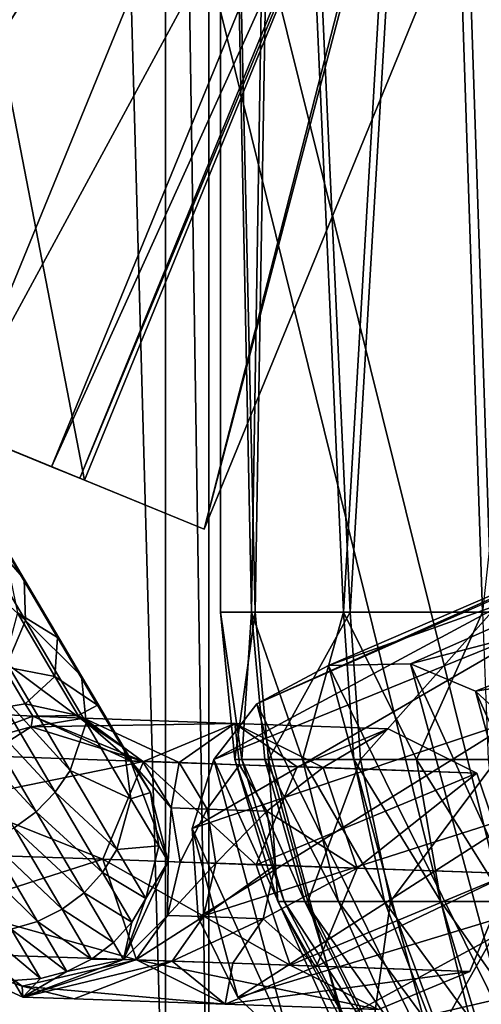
# Model space of a CAD drawing. Header units: metres. Extents: x 0 to 808, y -804 to 0.
# Tile 13 of 126: x 112 to 133, y -715 to -669. Entities that reach past the tile are written whole.
import ezdxf

# ---------------------------------------------------------------- set-up
doc = ezdxf.new("R2010")
doc.units = ezdxf.units.M

msp = doc.modelspace()

# ---------------------------------------------------------------- linework, layer by layer
at = {"layer": 'top'}
for points in [[(88.207954, -666.740356, 664.009521), (97.91954, -676.753174, 664.00946), (125.118622, -641.142212, 664.00946)], [(97.91954, -676.753174, 662.00946), (125.118622, -641.142212, 662.00946), (97.91954, -676.753174, 664.00946)], [(125.118622, -641.142212, 662.00946), (125.118622, -641.142212, 664.00946), (97.91954, -676.753174, 664.00946)], [(125.118622, -641.142212, 662.00946), (97.91954, -676.753174, 662.00946), (122.616959, -644.282654, 628.134583)], [(122.616959, -644.282654, 628.134583), (97.91954, -676.753174, 662.00946), (109.211479, -661.565369, 628.134583)]]:
    msp.add_3dface(points, dxfattribs=at)
at = {"layer": 'top0123410'}
for points in [[(112.029503, -694.990967, 864.194031), (108.66983, -691.124634, 857.018494), (108.796585, -689.525024, 858.982483)], [(108.796585, -689.525024, 858.982483), (111.073013, -693.473572, 865.987), (112.029503, -694.990967, 864.194031)], [(108.66983, -691.124634, 857.018494), (112.084969, -696.898682, 862.523804), (107.674744, -692.893677, 855.497803)], [(112.084969, -696.898682, 862.523804), (108.66983, -691.124634, 857.018494), (112.029503, -694.990967, 864.194031)], [(107.674744, -692.893677, 855.497803), (112.084969, -696.898682, 862.523804), (111.230972, -698.90625, 861.230591)], [(111.073013, -693.473572, 865.987), (113.565605, -697.687805, 871.953247), (112.029503, -694.990967, 864.194031)], [(111.706642, -696.54303, 873.243958), (113.565605, -697.687805, 871.953247), (111.073013, -693.473572, 865.987)], [(112.029503, -694.990967, 864.194031), (113.565605, -697.687805, 871.953247), (114.682625, -699.476624, 870.544495)], [(114.682625, -699.476624, 870.544495), (112.084969, -696.898682, 862.523804), (112.029503, -694.990967, 864.194031)], [(111.04892, -699.02356, 880.321472), (113.449486, -699.489746, 879.649109), (111.706642, -696.54303, 873.243958)], [(113.449486, -699.489746, 879.649109), (113.565605, -697.687805, 871.953247), (111.706642, -696.54303, 873.243958)], [(112.084969, -696.898682, 862.523804), (114.887634, -701.637207, 869.232178), (111.230972, -698.90625, 861.230591)], [(114.887634, -701.637207, 869.232178), (112.084969, -696.898682, 862.523804), (114.682625, -699.476624, 870.544495)], [(113.565605, -697.687805, 871.953247), (113.449486, -699.489746, 879.649109), (115.417747, -700.819275, 878.76001)], [(113.565605, -697.687805, 871.953247), (115.417747, -700.819275, 878.76001), (114.682625, -699.476624, 870.544495)], [(110.498558, -699.851318, 860.790039), (111.230972, -698.90625, 861.230591), (114.149429, -703.840576, 868.216125)], [(111.230972, -698.90625, 861.230591), (114.887634, -701.637207, 869.232178), (114.149429, -703.840576, 868.216125)], [(109.577179, -701.17511, 887.121948), (112.071342, -700.752197, 886.941772), (111.04892, -699.02356, 880.321472)], [(112.071342, -700.752197, 886.941772), (113.449486, -699.489746, 879.649109), (111.04892, -699.02356, 880.321472)], [(109.597534, -700.70813, 860.51123), (110.498558, -699.851318, 860.790039), (113.456459, -704.852295, 867.869995)], [(110.498558, -699.851318, 860.790039), (114.149429, -703.840576, 868.216125), (113.456459, -704.852295, 867.869995)], [(112.071342, -700.752197, 886.941772), (114.522812, -701.304382, 886.598999), (113.449486, -699.489746, 879.649109)], [(113.449486, -699.489746, 879.649109), (114.522812, -701.304382, 886.598999), (115.417747, -700.819275, 878.76001)], [(114.682625, -699.476624, 870.544495), (115.417747, -700.819275, 878.76001), (116.654053, -702.809753, 877.789673)], [(116.654053, -702.809753, 877.789673), (114.887634, -701.637207, 869.232178), (114.682625, -699.476624, 870.544495)], [(112.580391, -705.751282, 867.65094), (108.562531, -701.443726, 860.405029), (109.597534, -700.70813, 860.51123)], [(112.417091, -701.335938, 893.82666), (112.071342, -700.752197, 886.941772), (109.577179, -701.17511, 887.121948)], [(113.456459, -704.852295, 867.869995), (112.580391, -705.751282, 867.65094), (109.597534, -700.70813, 860.51123)], [(112.071342, -700.752197, 886.941772), (112.417091, -701.335938, 893.82666), (114.522812, -701.304382, 886.598999)], [(107.756935, -703.077942, 893.82666), (112.417091, -701.335938, 893.82666), (109.577179, -701.17511, 887.121948)], [(115.417747, -700.819275, 878.76001), (114.522812, -701.304382, 886.598999), (116.558372, -702.747742, 886.145752)], [(115.417747, -700.819275, 878.76001), (116.558372, -702.747742, 886.145752), (116.654053, -702.809753, 877.789673)], [(112.417091, -701.335938, 1766.906372), (107.756935, -703.077942, 1766.906372), (112.341293, -701.828369, 1789.088623)], [(112.417091, -701.335938, 1766.906372), (112.417091, -701.335938, 893.82666), (107.756935, -703.077942, 1766.906372)], [(112.417091, -701.335938, 893.82666), (107.756935, -703.077942, 893.82666), (107.756935, -703.077942, 1766.906372)], [(108.562531, -701.443726, 860.405029), (112.580391, -705.751282, 867.65094), (111.554901, -706.502991, 867.567505)], [(112.341293, -701.828369, 1789.088623), (114.785561, -701.41864, 1788.550293), (112.417091, -701.335938, 1766.906372)], [(121.780556, -701.662903, 1809.167969), (114.785561, -701.41864, 1788.550293), (112.341293, -701.828369, 1789.088623)], [(117.550797, -703.419983, 1811.110474), (121.780556, -701.662903, 1809.167969), (112.341293, -701.828369, 1789.088623)], [(112.417091, -701.335938, 893.82666), (116.944054, -703.399475, 893.82666), (114.522812, -701.304382, 886.598999)], [(114.785561, -701.41864, 1788.550293), (117.510246, -703.418762, 1777.292603), (112.417091, -701.335938, 1766.906372)], [(112.417091, -701.335938, 1766.906372), (117.510246, -703.418762, 1777.292603), (116.944054, -703.399475, 1766.906372)], [(116.944054, -703.399475, 1766.906372), (116.944054, -703.399475, 893.82666), (112.417091, -701.335938, 1766.906372)], [(116.944054, -703.399475, 893.82666), (112.417091, -701.335938, 893.82666), (112.417091, -701.335938, 1766.906372)], [(114.149429, -703.840576, 868.216125), (114.887634, -701.637207, 869.232178), (116.970184, -705.158203, 876.885742)], [(114.522812, -701.304382, 886.598999), (116.944054, -703.399475, 893.82666), (116.558372, -702.747742, 886.145752)], [(121.780556, -701.662903, 1809.167969), (119.203629, -703.477844, 1787.555542), (114.785561, -701.41864, 1788.550293)], [(119.203629, -703.477844, 1787.555542), (117.510246, -703.418762, 1777.292603), (114.785561, -701.41864, 1788.550293)], [(116.970184, -705.158203, 876.885742), (114.887634, -701.637207, 869.232178), (116.654053, -702.809753, 877.789673)], [(121.780556, -701.662903, 1809.167969), (117.550797, -703.419983, 1811.110474), (124.659355, -703.668213, 1826.364136)], [(122.003532, -703.575623, 1797.572876), (119.203629, -703.477844, 1787.555542), (121.780556, -701.662903, 1809.167969)], [(125.877151, -703.711426, 1807.225464), (122.003532, -703.575623, 1797.572876), (121.780556, -701.662903, 1809.167969)], [(125.877151, -703.711426, 1807.225464), (121.780556, -701.662903, 1809.167969), (128.889114, -701.911133, 1824.421631)], [(128.889114, -701.911133, 1824.421631), (121.780556, -701.662903, 1809.167969), (124.659355, -703.668213, 1826.364136)], [(107.756935, -703.077942, 1766.906372), (110.234604, -703.164673, 1789.545044), (112.341293, -701.828369, 1789.088623)], [(112.341293, -701.828369, 1789.088623), (110.234604, -703.164673, 1789.545044), (117.550797, -703.419983, 1811.110474)], [(128.889114, -701.911133, 1824.421631), (124.659355, -703.668213, 1826.364136), (132.985703, -703.959656, 1822.479126)], [(132.985703, -703.959656, 1822.479126), (125.877151, -703.711426, 1807.225464), (128.889114, -701.911133, 1824.421631)], [(116.654053, -702.809753, 877.789673), (116.558372, -702.747742, 886.145752), (117.868141, -704.862427, 885.651062)], [(116.558372, -702.747742, 886.145752), (116.944054, -703.399475, 893.82666), (117.868141, -704.862427, 885.651062)], [(117.868141, -704.862427, 885.651062), (116.970184, -705.158203, 876.885742), (116.654053, -702.809753, 877.789673)], [(110.234604, -703.164673, 1789.545044), (108.786224, -705.224121, 1789.850098), (117.550797, -703.419983, 1811.110474)], [(117.550797, -703.419983, 1811.110474), (108.786224, -705.224121, 1789.850098), (115.66584, -707.953308, 1811.915161)], [(117.550797, -703.419983, 1811.110474), (115.66584, -707.953308, 1811.915161), (122.774399, -708.201538, 1827.168823)], [(117.868141, -704.862427, 885.651062), (116.944054, -703.399475, 893.82666), (118.685783, -708.058777, 893.82666)], [(117.510246, -703.418762, 1777.292603), (118.836449, -705.575073, 1777.139282), (116.944054, -703.399475, 1766.906372)], [(116.944054, -703.399475, 1766.906372), (118.836449, -705.575073, 1777.139282), (118.685783, -708.058777, 1766.906372)], [(118.685783, -708.058777, 1766.906372), (118.685783, -708.058777, 893.82666), (116.944054, -703.399475, 1766.906372)], [(118.685783, -708.058777, 893.82666), (116.944054, -703.399475, 893.82666), (116.944054, -703.399475, 1766.906372)], [(117.510246, -703.418762, 1777.292603), (119.203629, -703.477844, 1787.555542), (118.836449, -705.575073, 1777.139282)], [(124.659355, -703.668213, 1826.364136), (117.550797, -703.419983, 1811.110474), (122.774399, -708.201538, 1827.168823)], [(119.203629, -703.477844, 1787.555542), (120.504822, -705.633362, 1787.250488), (118.836449, -705.575073, 1777.139282)], [(120.504822, -705.633362, 1787.250488), (119.203629, -703.477844, 1787.555542), (122.003532, -703.575623, 1797.572876)], [(113.456459, -704.852295, 867.869995), (114.149429, -703.840576, 868.216125), (116.318008, -707.507019, 876.185852)], [(114.149429, -703.840576, 868.216125), (116.970184, -705.158203, 876.885742), (116.318008, -707.507019, 876.185852)], [(123.263367, -705.729675, 1797.119995), (120.504822, -705.633362, 1787.250488), (122.003532, -703.575623, 1797.572876)], [(123.263367, -705.729675, 1797.119995), (122.003532, -703.575623, 1797.572876), (125.877151, -703.711426, 1807.225464)], [(124.659355, -703.668213, 1826.364136), (122.774399, -708.201538, 1827.168823), (132.985703, -703.959656, 1822.479126)], [(132.985703, -703.959656, 1822.479126), (122.774399, -708.201538, 1827.168823), (134.549225, -708.612732, 1821.674805)], [(127.440666, -708.364502, 1806.421143), (123.263367, -705.729675, 1797.119995), (125.877151, -703.711426, 1807.225464)], [(127.440666, -708.364502, 1806.421143), (125.877151, -703.711426, 1807.225464), (132.985703, -703.959656, 1822.479126)], [(134.549225, -708.612732, 1821.674805), (127.440666, -708.364502, 1806.421143), (132.985703, -703.959656, 1822.479126)], [(115.65435, -708.568298, 875.947449), (112.580391, -705.751282, 867.65094), (113.456459, -704.852295, 867.869995)], [(116.318008, -707.507019, 876.185852), (115.65435, -708.568298, 875.947449), (113.456459, -704.852295, 867.869995)], [(118.252701, -707.326599, 885.190247), (116.970184, -705.158203, 876.885742), (117.868141, -704.862427, 885.651062)], [(118.685783, -708.058777, 893.82666), (118.252701, -707.326599, 885.190247), (117.868141, -704.862427, 885.651062)], [(108.786224, -705.224121, 1789.850098), (108.216652, -707.693176, 1789.957153), (115.66584, -707.953308, 1811.915161)], [(116.318008, -707.507019, 876.185852), (116.970184, -705.158203, 876.885742), (118.252701, -707.326599, 885.190247)], [(111.554901, -706.502991, 867.567505), (112.580391, -705.751282, 867.65094), (114.796829, -709.498657, 875.79657)], [(112.580391, -705.751282, 867.65094), (115.65435, -708.568298, 875.947449), (114.796829, -709.498657, 875.79657)], [(118.836449, -705.575073, 1777.139282), (119.24118, -708.078186, 1777.085449), (118.685783, -708.058777, 1766.906372)], [(120.504822, -705.633362, 1787.250488), (119.24118, -708.078186, 1777.085449), (118.836449, -705.575073, 1777.139282)], [(120.900772, -708.136108, 1787.143433), (119.24118, -708.078186, 1777.085449), (120.504822, -705.633362, 1787.250488)], [(123.263367, -705.729675, 1797.119995), (120.900772, -708.136108, 1787.143433), (120.504822, -705.633362, 1787.250488)], [(123.644798, -708.231934, 1796.960938), (120.900772, -708.136108, 1787.143433), (123.263367, -705.729675, 1797.119995)], [(127.440666, -708.364502, 1806.421143), (123.644798, -708.231934, 1796.960938), (123.263367, -705.729675, 1797.119995)], [(113.778404, -710.262268, 875.739075), (110.419395, -707.078491, 867.622742), (111.554901, -706.502991, 867.567505)], [(114.796829, -709.498657, 875.79657), (113.778404, -710.262268, 875.739075), (111.554901, -706.502991, 867.567505)], [(109.217506, -707.455688, 867.814636), (110.419395, -707.078491, 867.622742), (112.638222, -710.829895, 875.777161)], [(110.419395, -707.078491, 867.622742), (113.778404, -710.262268, 875.739075), (112.638222, -710.829895, 875.777161)], [(111.420082, -711.179626, 875.909363), (109.217506, -707.455688, 867.814636), (112.638222, -710.829895, 875.777161)], [(117.653519, -709.764954, 884.833435), (115.65435, -708.568298, 875.947449), (116.318008, -707.507019, 876.185852)], [(118.252701, -707.326599, 885.190247), (117.653519, -709.764954, 884.833435), (116.318008, -707.507019, 876.185852)], [(118.252701, -707.326599, 885.190247), (118.685783, -708.058777, 893.82666), (117.653519, -709.764954, 884.833435)], [(115.66584, -707.953308, 1811.915161), (108.216652, -707.693176, 1789.957153), (108.612602, -710.195984, 1789.850098)], [(108.612602, -710.195984, 1789.850098), (117.229973, -712.607117, 1811.110474), (115.66584, -707.953308, 1811.915161)], [(117.229973, -712.607117, 1811.110474), (124.338531, -712.855347, 1826.364136), (115.66584, -707.953308, 1811.915161)], [(124.338531, -712.855347, 1826.364136), (122.774399, -708.201538, 1827.168823), (115.66584, -707.953308, 1811.915161)], [(118.685783, -708.058777, 893.82666), (116.623276, -712.585205, 893.82666), (117.653519, -709.764954, 884.833435)], [(116.623276, -712.585205, 1766.906372), (118.685783, -708.058777, 1766.906372), (118.662827, -710.546936, 1777.139282)], [(118.685783, -708.058777, 893.82666), (118.685783, -708.058777, 1766.906372), (116.623276, -712.585205, 893.82666)], [(118.685783, -708.058777, 1766.906372), (116.623276, -712.585205, 1766.906372), (116.623276, -712.585205, 893.82666)], [(118.662827, -710.546936, 1777.139282), (118.685783, -708.058777, 1766.906372), (119.24118, -708.078186, 1777.085449)], [(119.24118, -708.078186, 1777.085449), (120.900772, -708.136108, 1787.143433), (118.662827, -710.546936, 1777.139282)], [(120.900772, -708.136108, 1787.143433), (120.3312, -710.605225, 1787.250488), (118.662827, -710.546936, 1777.139282)], [(120.900772, -708.136108, 1787.143433), (123.644798, -708.231934, 1796.960938), (120.3312, -710.605225, 1787.250488)], [(123.644798, -708.231934, 1796.960938), (123.089745, -710.701538, 1797.119995), (120.3312, -710.605225, 1787.250488)], [(122.774399, -708.201538, 1827.168823), (124.338531, -712.855347, 1826.364136), (134.549225, -708.612732, 1821.674805)], [(123.644798, -708.231934, 1796.960938), (127.440666, -708.364502, 1806.421143), (123.089745, -710.701538, 1797.119995)], [(127.440666, -708.364502, 1806.421143), (125.556381, -712.897156, 1807.225464), (123.089745, -710.701538, 1797.119995)], [(127.440666, -708.364502, 1806.421143), (134.549225, -708.612732, 1821.674805), (125.556381, -712.897156, 1807.225464)], [(114.796829, -709.498657, 875.79657), (115.65435, -708.568298, 875.947449), (117.007904, -710.856812, 884.711914)], [(115.65435, -708.568298, 875.947449), (117.653519, -709.764954, 884.833435), (117.007904, -710.856812, 884.711914)], [(134.549225, -708.612732, 1821.674805), (124.338531, -712.855347, 1826.364136), (132.664932, -713.145386, 1822.479126)], [(134.549225, -708.612732, 1821.674805), (132.664932, -713.145386, 1822.479126), (125.556381, -712.897156, 1807.225464)], [(116.161812, -711.806458, 884.63501), (113.778404, -710.262268, 875.739075), (114.796829, -709.498657, 875.79657)], [(117.007904, -710.856812, 884.711914), (116.161812, -711.806458, 884.63501), (114.796829, -709.498657, 875.79657)], [(117.653519, -709.764954, 884.833435), (116.623276, -712.585205, 893.82666), (117.007904, -710.856812, 884.711914)], [(109.913795, -712.35144, 1789.545044), (117.229973, -712.607117, 1811.110474), (108.612602, -710.195984, 1789.850098)], [(112.638222, -710.829895, 875.777161), (113.778404, -710.262268, 875.739075), (115.147736, -712.577454, 884.605713)], [(115.147736, -712.577454, 884.605713), (113.778404, -710.262268, 875.739075), (116.161812, -711.806458, 884.63501)], [(117.189438, -712.60553, 1777.292603), (116.623276, -712.585205, 1766.906372), (118.662827, -710.546936, 1777.139282)], [(118.662827, -710.546936, 1777.139282), (120.3312, -710.605225, 1787.250488), (117.189438, -712.60553, 1777.292603)], [(120.3312, -710.605225, 1787.250488), (118.88282, -712.664673, 1787.555542), (117.189438, -712.60553, 1777.292603)], [(120.3312, -710.605225, 1787.250488), (123.089745, -710.701538, 1797.119995), (118.88282, -712.664673, 1787.555542)], [(123.089745, -710.701538, 1797.119995), (121.682724, -712.762451, 1797.572876), (118.88282, -712.664673, 1787.555542)], [(123.089745, -710.701538, 1797.119995), (125.556381, -712.897156, 1807.225464), (121.682724, -712.762451, 1797.572876)], [(112.776527, -713.473022, 884.692505), (110.170815, -711.298096, 876.130554), (111.420082, -711.179626, 875.909363)], [(114.004669, -713.140198, 884.625122), (111.420082, -711.179626, 875.909363), (112.638222, -710.829895, 875.777161)], [(114.004669, -713.140198, 884.625122), (112.776527, -713.473022, 884.692505), (111.420082, -711.179626, 875.909363)], [(115.147736, -712.577454, 884.605713), (114.004669, -713.140198, 884.625122), (112.638222, -710.829895, 875.777161)], [(116.623276, -712.585205, 893.82666), (116.161812, -711.806458, 884.63501), (117.007904, -710.856812, 884.711914)], [(110.170815, -711.298096, 876.130554), (112.776527, -713.473022, 884.692505), (111.510506, -713.56311, 884.805237)], [(116.623276, -712.585205, 893.82666), (115.147736, -712.577454, 884.605713), (116.161812, -711.806458, 884.63501)], [(111.963394, -714.328003, 893.82666), (107.436111, -712.265137, 893.82666), (109.059036, -713.010864, 885.14801)], [(111.963394, -714.328003, 1766.906372), (111.922134, -713.831482, 1789.088623), (107.436111, -712.265137, 1766.906372)], [(111.922134, -713.831482, 1789.088623), (109.913795, -712.35144, 1789.545044), (107.436111, -712.265137, 1766.906372)], [(111.963394, -714.328003, 893.82666), (111.963394, -714.328003, 1766.906372), (107.436111, -712.265137, 893.82666)], [(111.963394, -714.328003, 1766.906372), (107.436111, -712.265137, 1766.906372), (107.436111, -712.265137, 893.82666)], [(111.922134, -713.831482, 1789.088623), (117.229973, -712.607117, 1811.110474), (109.913795, -712.35144, 1789.545044)], [(121.326859, -714.654968, 1809.167969), (117.229973, -712.607117, 1811.110474), (111.922134, -713.831482, 1789.088623)], [(111.963394, -714.328003, 893.82666), (114.004669, -713.140198, 884.625122), (116.623276, -712.585205, 893.82666)], [(111.963394, -714.328003, 1766.906372), (116.623276, -712.585205, 1766.906372), (117.189438, -712.60553, 1777.292603)], [(116.623276, -712.585205, 893.82666), (116.623276, -712.585205, 1766.906372), (111.963394, -714.328003, 893.82666)], [(116.623276, -712.585205, 1766.906372), (111.963394, -714.328003, 1766.906372), (111.963394, -714.328003, 893.82666)], [(118.88282, -712.664673, 1787.555542), (111.963394, -714.328003, 1766.906372), (117.189438, -712.60553, 1777.292603)], [(114.004669, -713.140198, 884.625122), (115.147736, -712.577454, 884.605713), (116.623276, -712.585205, 893.82666)], [(121.326859, -714.654968, 1809.167969), (128.435425, -714.903198, 1824.421631), (117.229973, -712.607117, 1811.110474)], [(128.435425, -714.903198, 1824.421631), (124.338531, -712.855347, 1826.364136), (117.229973, -712.607117, 1811.110474)], [(111.510506, -713.56311, 884.805237), (111.963394, -714.328003, 893.82666), (109.059036, -713.010864, 885.14801)], [(118.88282, -712.664673, 1787.555542), (114.331863, -714.410706, 1788.550293), (111.963394, -714.328003, 1766.906372)], [(121.326859, -714.654968, 1809.167969), (114.331863, -714.410706, 1788.550293), (118.88282, -712.664673, 1787.555542)], [(121.682724, -712.762451, 1797.572876), (121.326859, -714.654968, 1809.167969), (118.88282, -712.664673, 1787.555542)], [(125.556381, -712.897156, 1807.225464), (121.326859, -714.654968, 1809.167969), (121.682724, -712.762451, 1797.572876)], [(125.556381, -712.897156, 1807.225464), (132.664932, -713.145386, 1822.479126), (121.326859, -714.654968, 1809.167969)], [(124.338531, -712.855347, 1826.364136), (128.435425, -714.903198, 1824.421631), (132.664932, -713.145386, 1822.479126)], [(111.510506, -713.56311, 884.805237), (112.776527, -713.473022, 884.692505), (111.963394, -714.328003, 893.82666)], [(112.776527, -713.473022, 884.692505), (114.004669, -713.140198, 884.625122), (111.963394, -714.328003, 893.82666)], [(132.664932, -713.145386, 1822.479126), (128.435425, -714.903198, 1824.421631), (121.326859, -714.654968, 1809.167969)], [(114.331863, -714.410706, 1788.550293), (111.922134, -713.831482, 1789.088623), (111.963394, -714.328003, 1766.906372)], [(114.331863, -714.410706, 1788.550293), (121.326859, -714.654968, 1809.167969), (111.922134, -713.831482, 1789.088623)]]:
    msp.add_3dface(points, dxfattribs=at)
at = {"layer": 'top0123416'}
for points in [[(126.12352, -698.991394, 1824.241455), (122.795868, -700.765503, 1825.947632), (141.633148, -692.305908, 1860.543091)], [(122.795868, -700.765503, 1825.947632), (138.560959, -693.807251, 1862.880127), (141.633148, -692.305908, 1860.543091)], [(141.633148, -692.305908, 1860.543091), (145.086151, -692.206848, 1858.231079), (126.12352, -698.991394, 1824.241455)], [(145.086151, -692.206848, 1858.231079), (129.908279, -698.912903, 1822.567749), (126.12352, -698.991394, 1824.241455)], [(145.086151, -692.206848, 1858.231079), (149.060822, -693.924744, 1855.932617), (129.908279, -698.912903, 1822.567749)], [(122.795868, -700.765503, 1825.947632), (120.802795, -703.329651, 1827.176147), (138.560959, -693.807251, 1862.880127)], [(120.802795, -703.329651, 1827.176147), (135.885437, -697.206055, 1865.329712), (138.560959, -693.807251, 1862.880127)], [(149.060822, -693.924744, 1855.932617), (132.931564, -700.170349, 1821.412354), (129.908279, -698.912903, 1822.567749)], [(149.060822, -693.924744, 1855.932617), (152.108063, -697.135986, 1854.545898), (132.931564, -700.170349, 1821.412354)], [(152.108063, -697.135986, 1854.545898), (135.412567, -702.470154, 1820.638794), (132.931564, -700.170349, 1821.412354)], [(120.802795, -703.329651, 1827.176147), (119.805962, -706.535278, 1828.055298), (135.885437, -697.206055, 1865.329712)], [(119.805962, -706.535278, 1828.055298), (134.806885, -701.500244, 1866.896484), (135.885437, -697.206055, 1865.329712)], [(129.908279, -698.912903, 1822.567749), (134.527267, -716.049194, 1822.89624), (126.12352, -698.991394, 1824.241455)], [(132.931564, -700.170349, 1821.412354), (136.518829, -713.488525, 1821.668823), (129.908279, -698.912903, 1822.567749)], [(136.518829, -713.488525, 1821.668823), (134.527267, -716.049194, 1822.89624), (129.908279, -698.912903, 1822.567749)], [(126.12352, -698.991394, 1824.241455), (131.200104, -717.822937, 1824.602173), (122.795868, -700.765503, 1825.947632)], [(134.527267, -716.049194, 1822.89624), (131.200104, -717.822937, 1824.602173), (126.12352, -698.991394, 1824.241455)], [(135.412567, -702.470154, 1820.638794), (137.517578, -710.279663, 1820.788452), (132.931564, -700.170349, 1821.412354)], [(137.517578, -710.279663, 1820.788452), (136.518829, -713.488525, 1821.668823), (132.931564, -700.170349, 1821.412354)], [(122.795868, -700.765503, 1825.947632), (127.415985, -717.90155, 1826.275635), (120.802795, -703.329651, 1827.176147)], [(131.200104, -717.822937, 1824.602173), (127.415985, -717.90155, 1826.275635), (122.795868, -700.765503, 1825.947632)], [(119.805962, -706.535278, 1828.055298), (120.086555, -710.641052, 1828.496948), (134.806885, -701.500244, 1866.896484)], [(120.086555, -710.641052, 1828.496948), (135.252426, -705.806702, 1867.453979), (134.806885, -701.500244, 1866.896484)], [(120.802795, -703.329651, 1827.176147), (124.39576, -716.646362, 1827.429932), (119.805962, -706.535278, 1828.055298)], [(127.415985, -717.90155, 1826.275635), (124.39576, -716.646362, 1827.429932), (120.802795, -703.329651, 1827.176147)], [(120.086555, -710.641052, 1828.496948), (121.911491, -714.344727, 1828.204712), (135.252426, -705.806702, 1867.453979)], [(121.911491, -714.344727, 1828.204712), (137.036804, -709.770752, 1867.054688), (135.252426, -705.806702, 1867.453979)], [(124.39576, -716.646362, 1827.429932), (121.911491, -714.344727, 1828.204712), (119.805962, -706.535278, 1828.055298)], [(119.805962, -706.535278, 1828.055298), (121.911491, -714.344727, 1828.204712), (120.086555, -710.641052, 1828.496948)], [(121.911491, -714.344727, 1828.204712), (124.39576, -716.646362, 1827.429932), (137.036804, -709.770752, 1867.054688)], [(124.39576, -716.646362, 1827.429932), (140.142059, -712.993896, 1865.631714), (137.036804, -709.770752, 1867.054688)], [(124.39576, -716.646362, 1827.429932), (127.415985, -717.90155, 1826.275635), (140.142059, -712.993896, 1865.631714)], [(127.415985, -717.90155, 1826.275635), (144.185287, -714.672241, 1863.280029), (140.142059, -712.993896, 1865.631714)], [(147.618744, -714.509277, 1860.968384), (131.200104, -717.822937, 1824.602173), (134.527267, -716.049194, 1822.89624)], [(131.200104, -717.822937, 1824.602173), (147.618744, -714.509277, 1860.968384), (144.185287, -714.672241, 1863.280029)]]:
    msp.add_3dface(points, dxfattribs=at)
at = {"layer": 'top0123424'}
for points in [[(121.10894, -696.510193, 1842.590332), (122.716476, -696.510193, 1850.22644), (121.10894, -626.00769, 1842.590332)], [(122.716476, -696.510193, 1850.22644), (123.899422, -626.00769, 1852.559937), (121.10894, -626.00769, 1842.590332)], [(121.10894, -696.510193, 1842.590332), (121.10894, -626.00769, 1842.590332), (122.546188, -696.510193, 1834.920166)], [(121.10894, -626.00769, 1842.590332), (123.677109, -626.00769, 1832.561157), (122.546188, -696.510193, 1834.920166)], [(122.546188, -696.510193, 1834.920166), (123.677109, -626.00769, 1832.561157), (126.809273, -696.510193, 1828.383911)], [(122.716476, -696.510193, 1850.22644), (127.123726, -696.510193, 1856.666382), (123.899422, -626.00769, 1852.559937)], [(123.677109, -626.00769, 1832.561157), (130.915787, -626.00769, 1825.159668), (126.809273, -696.510193, 1828.383911)], [(127.123726, -696.510193, 1856.666382), (131.300842, -626.00769, 1859.798584), (123.899422, -626.00769, 1852.559937)], [(126.809273, -696.510193, 1828.383911), (130.915787, -626.00769, 1825.159668), (133.24913, -696.510193, 1823.976563)], [(127.123726, -696.510193, 1856.666382), (133.659943, -696.510193, 1860.929443), (131.300842, -626.00769, 1859.798584)], [(130.915787, -626.00769, 1825.159668), (140.885391, -626.00769, 1822.369263), (133.24913, -696.510193, 1823.976563)], [(133.659943, -696.510193, 1860.929443), (141.330017, -626.00769, 1862.366699), (131.300842, -626.00769, 1859.798584)], [(121.10894, -696.510193, 1842.590332), (121.781395, -703.338257, 1842.582764), (122.716476, -696.510193, 1850.22644)], [(121.781395, -703.338257, 1842.582764), (121.10894, -696.510193, 1842.590332), (122.11087, -703.338379, 1838.80835)], [(121.10894, -696.510193, 1842.590332), (122.546188, -696.510193, 1834.920166), (122.11087, -703.338379, 1838.80835)], [(121.781395, -703.338257, 1842.582764), (123.334877, -703.338318, 1849.96228), (122.716476, -696.510193, 1850.22644)], [(122.11087, -703.338379, 1838.80835), (122.546188, -696.510193, 1834.920166), (123.170326, -703.338379, 1835.170654)], [(122.546188, -696.510193, 1834.920166), (124.919121, -703.338379, 1831.809448), (123.170326, -703.338379, 1835.170654)], [(122.546188, -696.510193, 1834.920166), (126.809273, -696.510193, 1828.383911), (124.919121, -703.338379, 1831.809448)], [(122.716476, -696.510193, 1850.22644), (123.334877, -703.338318, 1849.96228), (127.123726, -696.510193, 1856.666382)], [(123.334877, -703.338318, 1849.96228), (127.593941, -703.338318, 1856.185547), (127.123726, -696.510193, 1856.666382)], [(126.809273, -696.510193, 1828.383911), (127.290047, -703.338318, 1828.854126), (124.919121, -703.338379, 1831.809448)], [(127.290047, -703.338318, 1828.854126), (126.809273, -696.510193, 1828.383911), (130.191956, -703.338379, 1826.418091)], [(126.809273, -696.510193, 1828.383911), (133.24913, -696.510193, 1823.976563), (130.191956, -703.338379, 1826.418091)], [(127.123726, -696.510193, 1856.666382), (127.593941, -703.338318, 1856.185547), (133.659943, -696.510193, 1860.929443)], [(127.593941, -703.338318, 1856.185547), (133.910385, -703.338318, 1860.305298), (133.659943, -696.510193, 1860.929443)], [(130.191956, -703.338379, 1826.418091), (133.24913, -696.510193, 1823.976563), (133.513367, -703.338379, 1824.595093)], [(121.781395, -703.338257, 1842.582764), (123.772987, -709.904114, 1842.560669), (123.334877, -703.338318, 1849.96228)], [(123.772987, -709.904114, 1842.560669), (121.781395, -703.338257, 1842.582764), (124.068497, -709.904114, 1839.175171)], [(121.781395, -703.338257, 1842.582764), (122.11087, -703.338379, 1838.80835), (124.068497, -709.904114, 1839.175171)], [(124.068497, -709.904114, 1839.175171), (122.11087, -703.338379, 1838.80835), (125.018776, -709.904114, 1835.912354)], [(122.11087, -703.338379, 1838.80835), (123.170326, -703.338379, 1835.170654), (125.018776, -709.904114, 1835.912354)], [(123.170326, -703.338379, 1835.170654), (124.919121, -703.338379, 1831.809448), (126.587357, -709.904114, 1832.897583)], [(125.018776, -709.904114, 1835.912354), (123.170326, -703.338379, 1835.170654), (126.587357, -709.904114, 1832.897583)], [(123.772987, -709.904114, 1842.560669), (125.166359, -709.904114, 1849.179688), (123.334877, -703.338318, 1849.96228)], [(123.334877, -703.338318, 1849.96228), (125.166359, -709.904114, 1849.179688), (127.593941, -703.338318, 1856.185547)], [(124.919121, -703.338379, 1831.809448), (127.290047, -703.338318, 1828.854126), (128.713959, -709.904114, 1830.246704)], [(124.919121, -703.338379, 1831.809448), (128.713959, -709.904114, 1830.246704), (126.587357, -709.904114, 1832.897583)], [(125.166359, -709.904114, 1849.179688), (128.986526, -709.904114, 1854.761719), (127.593941, -703.338318, 1856.185547)], [(127.290047, -703.338318, 1828.854126), (131.316833, -709.904114, 1828.061768), (128.713959, -709.904114, 1830.246704)], [(127.290047, -703.338318, 1828.854126), (130.191956, -703.338379, 1826.418091), (131.316833, -709.904114, 1828.061768)], [(127.593941, -703.338318, 1856.185547), (128.986526, -709.904114, 1854.761719), (133.910385, -703.338318, 1860.305298)], [(128.986526, -709.904114, 1854.761719), (134.652069, -709.904114, 1858.456909), (133.910385, -703.338318, 1860.305298)], [(130.191956, -703.338379, 1826.418091), (134.295959, -709.904114, 1826.426514), (131.316833, -709.904114, 1828.061768)], [(133.513367, -703.338379, 1824.595093), (134.295959, -709.904114, 1826.426514), (130.191956, -703.338379, 1826.418091)], [(123.772987, -709.904114, 1842.560669), (127.007187, -715.9552, 1842.524658), (125.166359, -709.904114, 1849.179688)], [(127.007187, -715.9552, 1842.524658), (123.772987, -709.904114, 1842.560669), (127.247513, -715.955139, 1839.770874)], [(123.772987, -709.904114, 1842.560669), (124.068497, -709.904114, 1839.175171), (127.247513, -715.955139, 1839.770874)], [(127.247513, -715.955139, 1839.770874), (124.068497, -709.904114, 1839.175171), (128.020493, -715.955139, 1837.116699)], [(124.068497, -709.904114, 1839.175171), (125.018776, -709.904114, 1835.912354), (128.020493, -715.955139, 1837.116699)], [(128.020493, -715.955139, 1837.116699), (125.018776, -709.904114, 1835.912354), (129.296432, -715.955139, 1834.664429)], [(125.018776, -709.904114, 1835.912354), (126.587357, -709.904114, 1832.897583), (129.296432, -715.955139, 1834.664429)], [(127.007187, -715.9552, 1842.524658), (128.140549, -715.955139, 1847.908813), (125.166359, -709.904114, 1849.179688)], [(125.166359, -709.904114, 1849.179688), (128.140549, -715.955139, 1847.908813), (128.986526, -709.904114, 1854.761719)], [(126.587357, -709.904114, 1832.897583), (128.713959, -709.904114, 1830.246704), (131.02626, -715.955139, 1832.508179)], [(129.296432, -715.955139, 1834.664429), (126.587357, -709.904114, 1832.897583), (131.02626, -715.955139, 1832.508179)], [(128.140549, -715.955139, 1847.908813), (131.247986, -715.955139, 1852.449341), (128.986526, -709.904114, 1854.761719)], [(128.713959, -709.904114, 1830.246704), (133.143524, -715.955139, 1830.730835), (131.02626, -715.955139, 1832.508179)], [(128.713959, -709.904114, 1830.246704), (131.316833, -709.904114, 1828.061768), (133.143524, -715.955139, 1830.730835)], [(128.986526, -709.904114, 1854.761719), (131.247986, -715.955139, 1852.449341), (134.652069, -709.904114, 1858.456909)], [(131.247986, -715.955139, 1852.449341), (135.856491, -715.955139, 1855.4552), (134.652069, -709.904114, 1858.456909)], [(131.316833, -709.904114, 1828.061768), (135.566833, -715.955139, 1829.400757), (133.143524, -715.955139, 1830.730835)], [(131.316833, -709.904114, 1828.061768), (134.295959, -709.904114, 1826.426514), (135.566833, -715.955139, 1829.400757)]]:
    msp.add_3dface(points, dxfattribs=at)
at = {"layer": 'top0123425'}
for points in [[(87.516762, -679.22113, 431.26001), (114.814079, -690.40625, 431.26001), (104.578773, -637.581177, 431.26001)], [(104.578773, -637.581177, 333.559998), (118.458771, -643.268494, 333.559998), (101.396751, -684.908508, 333.559998)], [(114.814079, -690.40625, 431.26001), (131.876099, -648.766296, 431.26001), (104.578773, -637.581177, 431.26001)], [(101.396751, -684.908508, 333.559998), (118.458771, -643.268494, 333.559998), (125.844872, -646.294983, 351.839844)], [(108.782852, -687.934937, 351.839844), (101.396751, -684.908508, 333.559998), (125.844872, -646.294983, 351.839844)], [(108.782852, -687.934937, 351.839844), (125.844872, -646.294983, 351.839844), (130.358017, -648.144226, 371.180969)], [(113.295998, -689.78418, 371.180969), (108.782852, -687.934937, 351.839844), (130.358017, -648.144226, 371.180969)], [(113.295998, -689.78418, 371.180969), (130.358017, -648.144226, 371.180969), (131.876099, -648.766296, 391.059998)], [(114.814079, -690.40625, 391.059998), (113.295998, -689.78418, 371.180969), (131.876099, -648.766296, 391.059998)], [(114.593521, -690.315857, 411.059998), (131.655533, -648.675903, 411.059998), (120.366074, -692.681152, 416.294586)], [(131.876099, -648.766296, 411.059998), (131.655533, -648.675903, 411.059998), (114.593521, -690.315857, 411.059998)], [(114.814079, -690.40625, 411.059998), (131.876099, -648.766296, 411.059998), (114.593521, -690.315857, 411.059998)], [(114.814079, -690.40625, 431.26001), (120.366074, -692.681152, 416.294586), (131.876099, -648.766296, 431.26001)], [(114.814079, -690.40625, 411.059998), (114.814079, -690.40625, 391.059998), (131.876099, -648.766296, 411.059998)], [(114.814079, -690.40625, 391.059998), (131.876099, -648.766296, 391.059998), (131.876099, -648.766296, 411.059998)], [(131.655533, -648.675903, 411.059998), (137.428085, -651.041199, 416.294586), (120.366074, -692.681152, 416.294586)], [(120.366074, -692.681152, 416.294586), (137.428085, -651.041199, 416.294586), (131.876099, -648.766296, 431.26001)], [(87.516762, -679.22113, 431.26001), (108.782852, -687.934937, 351.839844), (113.295998, -689.78418, 371.180969)], [(113.295998, -689.78418, 371.180969), (114.814079, -690.40625, 391.059998), (87.516762, -679.22113, 431.26001)], [(114.814079, -690.40625, 391.059998), (114.593521, -690.315857, 411.059998), (87.516762, -679.22113, 431.26001)], [(87.516762, -679.22113, 431.26001), (114.593521, -690.315857, 411.059998), (114.814079, -690.40625, 431.26001)], [(114.593521, -690.315857, 411.059998), (120.366074, -692.681152, 416.294586), (114.814079, -690.40625, 431.26001)], [(114.814079, -690.40625, 391.059998), (114.814079, -690.40625, 411.059998), (114.593521, -690.315857, 411.059998)]]:
    msp.add_3dface(points, dxfattribs=at)
at = {"layer": 'top0123458'}
for points in [[(110.62793, -77.358109, 115.091583), (120.582596, -76.835205, 114.917824), (120.582596, -727.197693, 114.917824)], [(120.582596, -727.197693, 114.917824), (120.582596, -76.835205, 114.917824), (602.851624, -402.016144, 106.499786)], [(110.62793, -726.674744, 115.091583), (110.62793, -77.358109, 115.091583), (120.582596, -727.197693, 114.917824)], [(100.642296, -80.94912, 118.266342), (118.575203, -725.486145, 117.953323), (118.575211, -78.546761, 117.953323)], [(118.575203, -725.486145, 117.953323), (605.043579, -402.016144, 109.461983), (118.575211, -78.546761, 117.953323)], [(100.642296, -723.08374, 118.266342), (118.575203, -725.486145, 117.953323), (100.642296, -80.94912, 118.266342)], [(606.131226, -413.87265, 109.443001), (605.043579, -402.016144, 109.461983), (118.575203, -725.486145, 117.953323)], [(602.851624, -402.016144, 106.499786), (603.975037, -414.262024, 106.480179), (120.582596, -727.197693, 114.917824)], [(609.617432, -425.999451, 109.382149), (606.131226, -413.87265, 109.443001), (118.575203, -725.486145, 117.953323)], [(603.975037, -414.262024, 106.480179), (607.575745, -426.787109, 106.417328), (120.582596, -727.197693, 114.917824)], [(118.575203, -725.486145, 117.953323), (614.846802, -436.389954, 109.290871), (609.617432, -425.999451, 109.382149)], [(607.575745, -426.787109, 106.417328), (612.976318, -437.518005, 106.323059), (120.582596, -727.197693, 114.917824)], [(624.124634, -448.088928, 109.128922), (614.846802, -436.389954, 109.290871), (118.575203, -725.486145, 117.953323)], [(612.976318, -437.518005, 106.323059), (622.559387, -449.602051, 106.155792), (120.582596, -727.197693, 114.917824)], [(682.522278, -719.802856, 108.109589), (624.124634, -448.088928, 109.128922), (118.575203, -725.486145, 117.953323)], [(120.582596, -727.197693, 114.917824), (622.559387, -449.602051, 106.155792), (680.857727, -721.551392, 105.138191)]]:
    msp.add_3dface(points, dxfattribs=at)
at = {"layer": 'top0123459'}
for points in [[(55.057476, -402.016327, 2077.158691), (155.078293, -701.758606, 2143.832275), (194.333847, -620.789429, 2170)], [(108.399345, -732.077698, 2112.716309), (133.415726, -718.394958, 2129.39209), (55.057476, -402.016327, 2077.158691)], [(133.415726, -718.394958, 2129.39209), (155.078293, -701.758606, 2143.832275), (55.057476, -402.016327, 2077.158691)], [(156.902939, -699.938354, 2141.562012), (57.672646, -402.016327, 2075.415527), (195.279739, -620.789429, 2167.144043)], [(156.902939, -699.938354, 2141.562012), (135.748489, -716.185059, 2127.460693), (57.672646, -402.016327, 2075.415527)], [(135.748489, -716.185059, 2127.460693), (111.362381, -729.531311, 2111.204834), (57.672646, -402.016327, 2075.415527)]]:
    msp.add_3dface(points, dxfattribs=at)

doc.saveas('drawing.dxf')
